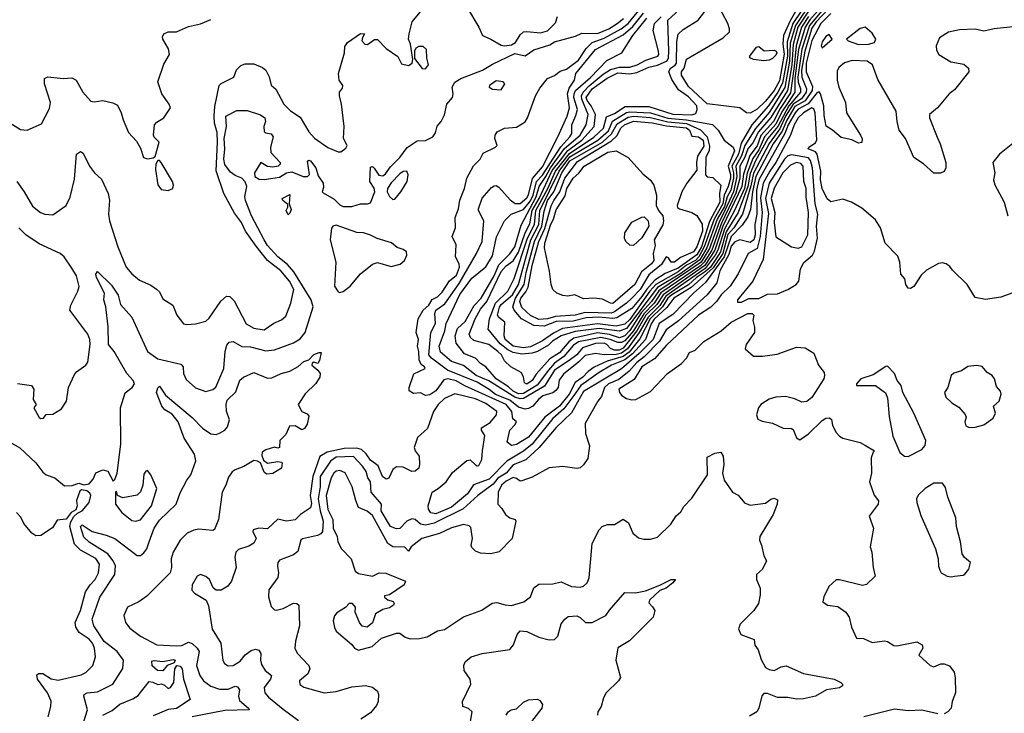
# Model space of a CAD drawing. Extents: x 1690054 to 1842981, y 782881 to 914114.
# Tile 89 of 256: x 1722901 to 1728635, y 836445 to 840488. Entities that reach past the tile are written whole.
import ezdxf

# ---------------------------------------------------------------- set-up
doc = ezdxf.new("R2010")
doc.units = 0

msp = doc.modelspace()

# ---------------------------------------------------------------- linework, layer by layer
at = {"layer": '0CON10XD'}
for points in [[(1727155, 839942.3), (1727134.6, 839944.6), (1727095, 839973.9), (1726905, 839998.4), (1726795, 840097.7), (1726755.5, 840165), (1726755.8, 840184.2), (1726770.2, 840205), (1726785, 840257.5), (1726998.1, 840381.9), (1727033.8, 840416.2), (1727035.3, 840435), (1727024.3, 840465), (1726925.8, 840655)], [(1725855, 838364.6), (1725841.7, 838371.7), (1725835.8, 838405.8), (1725821.2, 838431.2), (1725761.2, 838465), (1725725, 838500), (1725706.4, 838535), (1725685.4, 838555), (1725632.5, 838595), (1725545, 838618.8), (1725526.7, 838635), (1725518.8, 838655), (1725554.1, 838745), (1725585, 838801.6), (1725622.2, 838845), (1725705, 839020.9), (1725735, 839053.3), (1725775, 839082.4), (1725805, 839132.7), (1725845, 839245), (1725872.6, 839297.4), (1725885.6, 839375), (1725925.8, 839445), (1726001.9, 839608.1), (1726050.1, 839669.9), (1726093.8, 839726.2), (1726175, 839785), (1726246.2, 839865), (1726253.6, 839935), (1726230, 839985), (1726205, 840017.6), (1726200.3, 840035), (1726235, 840084.6), (1726322.1, 840147.9), (1726385, 840179), (1726455, 840172.1), (1726495, 840179.7), (1726565, 840211.6), (1726615, 840223.2), (1726672.4, 840247.6), (1726680, 840265), (1726680.7, 840305), (1726675.2, 840485), (1726810.4, 840609.6)], [(1727497.1, 840605), (1727403.7, 840466.3), (1727370.6, 840359.4), (1727371.7, 840275), (1727342.5, 840117.5), (1727316.1, 840065), (1727261.9, 839985), (1727164.5, 839875), (1727102.4, 839767.6), (1727087.4, 839705), (1727048.7, 839635), (1727057.1, 839595), (1727058.2, 839565), (1727042.4, 839495), (1727021.5, 839455), (1727005, 839399.6), (1726963, 839325), (1726902.1, 839157.9), (1726861.6, 839088.4), (1726745, 839005.6), (1726615, 838927.6), (1726435, 838687.3), (1726395, 838673), (1726275, 838688.9), (1726135, 838670.5), (1726055, 838645.7), (1726004.2, 838615), (1725979.7, 838590.3), (1725916.7, 838553.3), (1725885, 838544.9), (1725825, 838539.5)], [(1727614.6, 840615.4), (1727502, 840488), (1727474.9, 840445), (1727436.3, 840315), (1727415.2, 840145), (1727415.1, 840065), (1727376.5, 840005), (1727339.9, 839950.1), (1727305, 839879.6), (1727238.4, 839805), (1727205, 839728.8), (1727170.2, 839679.8), (1727137, 839593), (1727121.9, 839505), (1727063.1, 839375), (1727005, 839267.2), (1726967.3, 839145), (1726951.6, 839115), (1726892.6, 839037.4), (1726663, 838877), (1726628.7, 838821.3), (1726560.4, 838755), (1726509.3, 838665), (1726440.5, 838569.5), (1726405, 838543.7), (1726375, 838537.1), (1726305, 838535.6), (1726255, 838541.7), (1726195, 838531.2), (1726156.8, 838493.2), (1726067.1, 838422.9), (1726043.7, 838386.3), (1726037, 838345), (1726024.1, 838325.9), (1726005, 838313.6), (1725947.8, 838295), (1725921.8, 838275), (1725889.8, 838235), (1725865, 838221.2), (1725845, 838217.8)], [(1727515, 840595.8), (1727418.2, 840455), (1727388.7, 840351.3), (1727385, 840246.7), (1727357.1, 840092.9), (1727265, 839947.3), (1727186.2, 839853.8), (1727124.3, 839755), (1727105.5, 839695), (1727070.6, 839635), (1727076.8, 839575), (1727058.2, 839485), (1726998.5, 839355), (1726975.7, 839314.3), (1726918.9, 839155), (1726869.3, 839075), (1726622.5, 838907.5), (1726580.9, 838845), (1726520.5, 838779.5), (1726455, 838676.3), (1726425, 838644.9), (1726395, 838634.5), (1726335, 838653.2), (1726265, 838662.7), (1726128.4, 838631.6), (1726099.1, 838610.9), (1726045, 838547.2), (1725989, 838511), (1725908.6, 838421.4), (1725885.8, 838385), (1725855, 838364.6)], [(1722885, 839545.4), (1722928.1, 839485), (1722975, 839401.5), (1723023.1, 839365), (1723046.7, 839355), (1723095, 839350.8), (1723172, 839405), (1723195, 839453.3), (1723220.8, 839559.2), (1723232.9, 839705), (1723255, 839720), (1723270.3, 839710.3), (1723307.9, 839635), (1723336.3, 839596.3), (1723377.9, 839557.9), (1723417.3, 839475), (1723423.8, 839436.2), (1723419.2, 839355), (1723424.2, 839315.8), (1723471.9, 839165), (1723521.9, 839045), (1723555, 839006), (1723599.7, 838969.7), (1723665, 838940), (1723697.9, 838917.9), (1723715, 838901.2), (1723735, 838861.2), (1723793.3, 838825), (1723816.8, 838766.8), (1723855, 838716.2), (1723875, 838710.8), (1723925, 838714.4), (1723985, 838731.4), (1724005, 838749.2), (1724073.2, 838846.8), (1724105, 838876.2), (1724125, 838874), (1724150.2, 838850.2), (1724219.6, 838715), (1724265, 838690), (1724325, 838681.2), (1724381.3, 838718.7), (1724425, 838738.7), (1724450.6, 838759.4), (1724480.5, 838835), (1724497.8, 838915), (1724472.2, 838965), (1724422.8, 839025), (1724344.7, 839084.7), (1724278, 839168), (1724217, 839255), (1724193.2, 839305), (1724151.2, 839361.2), (1724089.4, 839475), (1724046.1, 839606.1), (1724053.8, 839775), (1724050.4, 839829.6), (1724036.3, 839885), (1724033.9, 839925), (1724037.8, 839982.2), (1724062.2, 840105), (1724075, 840116.9), (1724147.6, 840152.4), (1724163.8, 840195), (1724189.5, 840220.5), (1724215, 840230), (1724265, 840230), (1724315, 840208.8), (1724335, 840193.3), (1724354.2, 840155), (1724365, 840106.7), (1724392.1, 840082.1), (1724440, 839995), (1724477.6, 839957.6), (1724535, 839920), (1724584.2, 839834.2), (1724617.8, 839797.8), (1724695, 839743.6), (1724755, 839718.1), (1724771.3, 839718.7), (1724800.5, 839739.5), (1724807.8, 839755), (1724786, 839796), (1724790.6, 839865), (1724775.2, 839995), (1724762.9, 840045), (1724763.6, 840065), (1724781.1, 840088.9), (1724783.2, 840105), (1724761.8, 840135), (1724757.5, 840175), (1724791.8, 840295), (1724795, 840331.2), (1724810.8, 840355), (1724885, 840407.1), (1724910, 840405), (1724897.1, 840385), (1724894.3, 840365), (1724911.2, 840345), (1724927.3, 840342.7), (1724967.5, 840372.5), (1724985, 840373.1), (1725035, 840320), (1725102.8, 840272.8), (1725125, 840230.9), (1725165, 840220), (1725186, 840235), (1725190, 840255), (1725176.5, 840345), (1725165.6, 840375), (1725168.6, 840405), (1725185.8, 840475), (1725261.2, 840565)], [(1727645, 840586.2), (1727539.4, 840475), (1727515, 840438.6), (1727472.4, 840305), (1727453.4, 840193.4), (1727455, 840153.8), (1727483.7, 840085), (1727480.2, 840065), (1727453.1, 840026.9), (1727404.9, 839995), (1727361.1, 839925), (1727328.7, 839851.3), (1727265, 839766.6), (1727175, 839594.2), (1727158.7, 839518.7), (1727110, 839355), (1727060.1, 839275), (1727025, 839235.3), (1726995.3, 839125), (1726939, 839041), (1726812, 838928), (1726711.3, 838865), (1726669.2, 838810.8), (1726595, 838742.7), (1726578.2, 838715), (1726544.7, 838625), (1726469.3, 838540.7), (1726425, 838505.4), (1726346.9, 838475), (1726275, 838432.3), (1726168, 838355), (1726127.8, 838297.8), (1726070.8, 838219.2), (1726005, 838163.4), (1725885, 838013.1), (1725835, 837972.4), (1725738, 837915), (1725635, 837810), (1725542.9, 837777.1), (1725508.9, 837725), (1725415, 837647), (1725325, 837607.4), (1725295, 837614.2), (1725282.4, 837635), (1725280.7, 837655), (1725303.8, 837735), (1725338.2, 837755), (1725384.6, 837795), (1725420.9, 837849.1), (1725505, 837919.6), (1725525, 837922.7), (1725555, 837893.3), (1725565, 837887.5), (1725575, 837890), (1725591.9, 837925), (1725595.4, 837974.6), (1725609.2, 838065), (1725591.1, 838095), (1725590.2, 838109.8), (1725640.3, 838139.7), (1725677.3, 838185), (1725679.1, 838205), (1725615, 838250.7), (1725555, 838278.7), (1725435, 838307.2), (1725375, 838281), (1725338.1, 838245), (1725310.5, 838205), (1725276.9, 838105), (1725217.8, 838052.2), (1725198.9, 837995), (1725204.8, 837974.8), (1725227.8, 837945), (1725230, 837895), (1725225, 837874.2), (1725205, 837855.8), (1725185, 837854.4), (1725135, 837880.4), (1725095, 837882.5), (1725075, 837866), (1725050, 837815), (1725035, 837810), (1725014.7, 837824.7), (1724988.6, 837888.6), (1724945, 837921.5), (1724918.3, 837958.3), (1724892.1, 837982.1), (1724865, 837991.6), (1724790.9, 837989.1), (1724692.2, 837967.8), (1724648.7, 837941.3), (1724609, 837825), (1724593.5, 837715), (1724601.3, 837668.7), (1724595, 837643.1), (1724537.1, 837605), (1724506.2, 837573.8), (1724455, 837565.4), (1724405, 837576.4), (1724345, 837520.9), (1724294, 837524), (1724261.2, 837515), (1724258, 837505), (1724277.8, 837465), (1724265, 837438), (1724235, 837419.1), (1724175, 837400.5), (1724160.4, 837385), (1724154.7, 837355), (1724161.5, 837295), (1724134.5, 837215.5), (1724113, 837187), (1724075, 837164), (1724045, 837163.8), (1724027.7, 837177.7), (1724005.8, 837225), (1723985, 837242), (1723955, 837254), (1723933.8, 837245), (1723905.8, 837195), (1723903.1, 837163.1), (1723920, 837145), (1723986.2, 837105), (1724000.9, 837070.9), (1724021.3, 836935), (1724072.7, 836855), (1724083.8, 836753.8), (1724093.1, 836735), (1724115, 836721.5), (1724145, 836724.6), (1724185, 836750), (1724214.5, 836785.5), (1724249.4, 836810.6), (1724275, 836818.7), (1724293.5, 836813.5), (1724304.6, 836795), (1724302.5, 836755), (1724310.1, 836730.1), (1724330.5, 836695), (1724366.7, 836665), (1724360.8, 836645), (1724323.9, 836595), (1724327.9, 836565), (1724349.4, 836539.4), (1724435, 836470.4), (1724525, 836404.5)], [(1725765, 838005.6), (1725740.8, 838025), (1725754.5, 838095), (1725785, 838126.2), (1725793.8, 838145), (1725772.4, 838162.4), (1725767.9, 838205), (1725735, 838244.9), (1725493.2, 838353.2), (1725442.4, 838382.5), (1725395, 838394.9), (1725370.9, 838389.2), (1725325, 838324.1), (1725289.3, 838300.7), (1725265, 838298.5), (1725235, 838312.5), (1725195, 838309.2), (1725169.6, 838325), (1725168.9, 838345), (1725196.5, 838423.5), (1725262.5, 838455), (1725258.8, 838465), (1725238.8, 838478.8), (1725226.8, 838505), (1725225.8, 838555), (1725218.5, 838585), (1725224.2, 838625), (1725209.4, 838665), (1725221.1, 838745), (1725250, 838795), (1725282.9, 838825), (1725303.1, 838856.9), (1725335, 838873.4), (1725360.5, 838899.5), (1725404.4, 838965.6), (1725445, 838998.8), (1725462.2, 839045), (1725461.2, 839065), (1725438.6, 839105), (1725443.8, 839175), (1725419.7, 839225), (1725439.8, 839275), (1725437.9, 839335), (1725456, 839385), (1725463.9, 839436.1), (1725492, 839505), (1725505.2, 839565), (1725544.6, 839635.4), (1725582, 839675), (1725599.3, 839710.7), (1725672.5, 839745), (1725682.5, 839755), (1725668.7, 839795), (1725670.7, 839815), (1725682.3, 839835), (1725725, 839856.7), (1725795, 839861.9), (1725845, 839891.7), (1725858.9, 839915), (1725905.6, 840044.4), (1725931, 840089), (1725975.2, 840145), (1726015, 840162.6), (1726047.8, 840187.8), (1726085, 840200.4), (1726155, 840252.9), (1726200.7, 840319.3), (1726235, 840354.3), (1726305, 840379.6), (1726404.7, 840435.3), (1726445, 840465.1), (1726515, 840551.6)], [(1725503.5, 840565), (1725575.8, 840445), (1725595.8, 840395.8), (1725645, 840375.3), (1725705, 840339.4), (1725725, 840336.2), (1725765, 840342.2), (1725788.5, 840355), (1725815, 840399.2), (1725835, 840416.4), (1725855, 840419.7), (1725935, 840410.8), (1725975, 840422.4), (1726021, 840469), (1726033.8, 840506.2)], [(1725825, 838539.5), (1725775, 838547.4), (1725743.7, 838563.7), (1725698.8, 838598.8), (1725630, 838685), (1725636.3, 838745), (1725672.9, 838835), (1725743.4, 838905), (1725781, 838979), (1725857.9, 839215), (1725899.2, 839295), (1725907.2, 839375), (1725975.8, 839504.2), (1726020.8, 839605), (1726102.6, 839707.4), (1726245, 839802.5), (1726300.7, 839855), (1726318.7, 839921.3), (1726365, 839941.9), (1726427.5, 839982.5), (1726565, 839981.3), (1726705, 839937.5), (1726815, 839932.9), (1726838.1, 839941.9), (1726846.5, 839965), (1726845, 839985.2), (1726795, 840037.5), (1726738.4, 840078.4), (1726699.2, 840139.2), (1726681, 840185), (1726691.3, 840205), (1726717.8, 840222.2), (1726725.1, 840235), (1726728.5, 840361.5), (1726735, 840403.1), (1726765, 840430.9), (1726852.9, 840485), (1726891.1, 840535)], [(1727571.4, 840538.6), (1727500.5, 840455), (1727455, 840316), (1727432.8, 840152.8), (1727433.8, 840123.8), (1727447.7, 840085), (1727448.6, 840065), (1727380.9, 839985), (1727316.6, 839865), (1727257.5, 839795), (1727186.7, 839665), (1727155, 839592.2), (1727141.6, 839515), (1727086.1, 839365), (1727015, 839252.3), (1726981.3, 839135), (1726955, 839091.5), (1726923.5, 839046.5), (1726895, 839020.8), (1726843, 838985), (1726796.8, 838943.2), (1726698.6, 838885), (1726675.2, 838865), (1726645.1, 838815), (1726572.9, 838745), (1726512.6, 838627.4), (1726449.5, 838550.5), (1726415, 838524.6), (1726321.8, 838498.2), (1726247.3, 838462.7), (1726212.1, 838437.9), (1726181, 838405), (1726136.3, 838373.7), (1726100.5, 838305), (1726045.3, 838235), (1725959.2, 838170.8), (1725863.5, 838055), (1725795, 838011.9), (1725765, 838005.6)], [(1727495, 840538.1), (1727433.3, 840445), (1727405.8, 840344.2), (1727398, 840225), (1727372.2, 840075), (1727275, 839918.8), (1727203.4, 839835), (1727170.6, 839769.4), (1727141.4, 839735), (1727124.2, 839685.8), (1727094.8, 839635), (1727094.4, 839565), (1727072.4, 839477.6), (1726987.4, 839302.6), (1726932.4, 839145), (1726886.2, 839073.8), (1726865, 839052.5), (1726634.8, 838895.2), (1726595.9, 838835), (1726535.8, 838774.2), (1726475.1, 838675), (1726425, 838616.6), (1726405, 838607), (1726385, 838606.6), (1726339, 838625), (1726285, 838635.7), (1726155, 838609.7), (1726125, 838589), (1726070.1, 838525), (1726015, 838485.7), (1725981, 838445), (1725915, 838357.2), (1725835, 838310.3), (1725805, 838308.3)], [(1727443.2, 840576.8), (1727388.5, 840481.5), (1727349.9, 840395), (1727345.6, 840345), (1727353.4, 840286.6), (1727325, 840131), (1727295, 840075.6), (1727245, 840013.1), (1727195, 839966.9), (1727155, 839942.3)], [(1722765, 839936.2), (1722905, 839848), (1722945, 839844), (1723028.3, 839881.7), (1723075, 839970), (1723080, 840005), (1723045.8, 840115), (1723046.2, 840145), (1723065, 840155.8), (1723154.4, 840145.6), (1723205, 840150), (1723230.8, 840135), (1723269.1, 840065), (1723315, 840012.9), (1723335, 840008.6), (1723385, 840017.5), (1723443.4, 840003.4), (1723470, 839990), (1723492.9, 839945), (1723502.9, 839905), (1723535, 839830), (1723580.5, 839780.5), (1723605, 839740), (1723622.5, 839685), (1723645, 839676.2), (1723678, 839682), (1723690, 839690), (1723712.5, 839775), (1723685, 839802.5), (1723680, 839815), (1723686.2, 839875), (1723699.5, 839890.5), (1723740, 839915), (1723778.8, 839975), (1723771.2, 839995), (1723729.2, 840055), (1723705.6, 840125), (1723741.4, 840228.6), (1723772.7, 840285), (1723767.8, 840317.8), (1723734.2, 840375), (1723732.3, 840387.7), (1723740, 840405), (1723765, 840417.1), (1723815, 840416.7), (1723885, 840449.1), (1723955, 840463.6), (1724015, 840489.6)], [(1722902.2, 837992.2), (1722995, 837905.9), (1723035, 837850.8), (1723055, 837836.2), (1723105, 837817.1), (1723161.7, 837771.7), (1723206.9, 837773.1), (1723245, 837786), (1723275, 837776.7), (1723305, 837783.5), (1723329.9, 837810.1), (1723345, 837847.5), (1723385, 837863.8), (1723415, 837857.5), (1723445, 837797.5), (1723455, 837807.5), (1723469.4, 837845), (1723489.5, 838015), (1723488.1, 838225), (1723515.9, 838314.1), (1723556.2, 838345), (1723570, 838365), (1723561.8, 838385), (1723525.2, 838425.2), (1723450.7, 838555), (1723418.3, 838595), (1723417, 838697), (1723402.5, 838815), (1723391.9, 838855), (1723395.3, 838895), (1723347.6, 838985), (1723344.7, 839005.3), (1723355, 839020), (1723435, 838940.7), (1723475, 838882.2), (1723487.6, 838827.6), (1723554.3, 838754.3), (1723645, 838553.2), (1723705, 838510.9), (1723840.3, 838480.3), (1723853.3, 838465), (1723854.4, 838425), (1723871.2, 838391.2), (1723925, 838342.5), (1723985, 838321.5), (1724025, 838332.2), (1724043.2, 838346.8), (1724090.8, 838455), (1724097.5, 838555), (1724108.1, 838591.9), (1724121.2, 838608.8), (1724145, 838612.2), (1724195, 838583.5), (1724245, 838580.4), (1724335, 838557.5), (1724385.3, 838564.7), (1724495.4, 838604.6), (1724535, 838628.6), (1724564.5, 838665), (1724610, 838815), (1724597.7, 838855), (1724497.6, 839017.6), (1724461.4, 839061.4), (1724404.8, 839105), (1724345, 839172.2), (1724324.7, 839205), (1724251.5, 839345), (1724215.2, 839435), (1724212.6, 839457.4), (1724223.8, 839515), (1724215, 839542), (1724195, 839564.2), (1724155, 839578.9), (1724129.2, 839599.2), (1724095.4, 839644.6), (1724089, 839675), (1724096.6, 839735), (1724091.4, 839795), (1724105.5, 839865), (1724102.5, 839925), (1724165, 839958.5), (1724225, 839957.9), (1724304, 839934), (1724327.8, 839915), (1724332.1, 839895), (1724322.9, 839865), (1724325.7, 839835.7), (1724335, 839828), (1724365, 839822), (1724378.1, 839805), (1724361.9, 839745), (1724364.4, 839714.4), (1724418, 839655), (1724418, 839645), (1724406.2, 839635), (1724375, 839628.9), (1724345, 839633.1), (1724305, 839656), (1724268.9, 839595), (1724270.6, 839575), (1724295, 839559.3), (1724325, 839556), (1724415, 839570.3), (1724454.1, 839595.9), (1724485, 839600.7), (1724551.4, 839575), (1724576.7, 839573.3), (1724588.9, 839585), (1724576.2, 839663.8), (1724585, 839668.9), (1724595.5, 839665), (1724625, 839624.2), (1724638.6, 839578.6), (1724668.9, 839535), (1724670.7, 839509.2), (1724662.5, 839485), (1724668.7, 839478.7), (1724731.7, 839441.7), (1724765, 839408.5), (1724785, 839398.5), (1724835, 839398.6), (1724885, 839413.9), (1724926, 839414), (1724945, 839420.6), (1724969.6, 839485), (1724965.5, 839505.5), (1724939.4, 839545), (1724945, 839628.6), (1724955, 839631.5), (1724965, 839622.5), (1724992.7, 839582.7), (1725015, 839578.1), (1725031, 839589), (1725060.5, 839629.5), (1725115.6, 839684.4), (1725157.1, 839742.9), (1725215, 839781.8), (1725265, 839784.4), (1725306.7, 839805), (1725321.7, 839828.3), (1725331.9, 839868.1), (1725355.4, 839895), (1725375, 839934), (1725388.5, 839995), (1725420.6, 840035), (1725425.2, 840055), (1725420.3, 840095), (1725435, 840124), (1725470.8, 840145), (1725597, 840193), (1725655, 840228.2), (1725785, 840291.5), (1725845, 840276.9), (1725895, 840312.8), (1725987.7, 840342.3), (1726015, 840358.2), (1726138.5, 840391.5), (1726175, 840409.6), (1726265, 840407.8), (1726331.3, 840435), (1726380.6, 840465), (1726417.3, 840495)], [(1727625, 840524.4), (1727566.3, 840465), (1727515, 840366.5), (1727480.9, 840235), (1727481.6, 840185), (1727518, 840098), (1727515.9, 840075), (1727475.5, 840014.5), (1727415, 839981.2), (1727367.8, 839902.2), (1727341.7, 839838.3), (1727289.5, 839765), (1727187.7, 839575), (1727168, 839485), (1727157.4, 839382.6), (1727141.4, 839338.6), (1727109.4, 839290.6), (1727043.8, 839225), (1727003.4, 839106.6), (1726894.4, 838955.6), (1726825, 838893.5), (1726705, 838768.9), (1726625, 838717.6), (1726589.9, 838625), (1726508.3, 838541.7), (1726405, 838453.2), (1726185, 838321.4), (1726115, 838195.7), (1726025, 838110.4), (1725925.4, 837994.6), (1725847.8, 837922.2), (1725775, 837893.9), (1725734.2, 837845), (1725685, 837816.3), (1725658.8, 837781.2), (1725569.5, 837715), (1725483.5, 837636.5), (1725315, 837553.8), (1725265, 837541.7), (1725235, 837548.2), (1725205, 837574.6), (1725185, 837578.7), (1725155, 837564.7), (1725115, 837522.4), (1725095, 837520.7), (1725061, 837535), (1725006.9, 837625), (1725008, 837665), (1724948.4, 837735), (1724943.6, 837795), (1724928.7, 837818.7), (1724917.9, 837855), (1724897, 837885), (1724845, 837942.5), (1724745, 837937.5), (1724710.8, 837915), (1724650.5, 837825), (1724651, 837765), (1724639.1, 837695), (1724650.8, 837625), (1724668.9, 837565), (1724664, 837505), (1724655, 837492.1), (1724635, 837480.9), (1724547.3, 837462.7), (1724539.2, 837455), (1724521.1, 837388.9), (1724495, 837368.9), (1724415, 837338.8), (1724404.8, 837325), (1724402.2, 837302.2), (1724407.8, 837265), (1724403.6, 837236.4), (1724352.5, 837165), (1724350.8, 837125), (1724365, 837067.5), (1724385, 837048.8), (1724396.4, 837046.4), (1724435, 837056.9), (1724495, 837087.1), (1724515, 837085.8), (1724526, 837075), (1724531.2, 836955), (1724506.5, 836865), (1724503.1, 836825), (1724516.3, 836796.3), (1724585.6, 836725), (1724590.5, 836705), (1724578.6, 836675), (1724530.8, 836635), (1724532.7, 836612.7), (1724555, 836598.6), (1724675, 836564.4), (1724745, 836573.1), (1724835, 836600), (1724915, 836607.1), (1724955, 836598), (1724984.2, 836574.2), (1724990, 836555), (1724988.1, 836515), (1724978.6, 836491.4), (1724945, 836449.2), (1724887.9, 836412.1)], [(1725845, 838217.8), (1725805, 838228.9), (1725755, 838269.9), (1725672.6, 838302.6), (1725635, 838333.4), (1725564.5, 838374.5), (1725392.9, 838445), (1725298.8, 838515), (1725283.9, 838535), (1725295.5, 838664.5), (1725321.8, 838718.2), (1725318.3, 838775), (1725323.6, 838795), (1725377.3, 838832.7), (1725460.3, 838949.7), (1725561.7, 839125), (1725594.3, 839194.3), (1725603.9, 839315), (1725572.5, 839375), (1725573.5, 839386.5), (1725595, 839448), (1725649.1, 839510.9), (1725665, 839520), (1725675, 839521.2), (1725691.7, 839511.7), (1725758.2, 839438.2), (1725786.7, 839416.7), (1725815, 839417.6), (1725855, 839449.3), (1725865, 839467.2), (1725888.3, 839561.7), (1725945, 839630.7), (1726035.2, 839805), (1726089.4, 839925), (1726102.2, 839975), (1726091.4, 840055), (1726100.8, 840089.2), (1726132.7, 840135), (1726140.4, 840175), (1726254.9, 840315.1), (1726415, 840398.9), (1726472.1, 840447.9), (1726534.6, 840525.4)], [(1725815, 838277.5), (1725785, 838287.2), (1725633.3, 838383.3), (1725558.5, 838415), (1725485, 838472), (1725415.7, 838495), (1725351, 838551), (1725343.9, 838585), (1725377.1, 838675), (1725385, 838716.4), (1725465, 838885.7), (1725535, 838982.3), (1725615, 839048.1), (1725655, 839111.8), (1725678, 839222), (1725724.9, 839315), (1725763.4, 839355), (1725835, 839382.5), (1725875, 839432.1), (1725890.8, 839465), (1725911.4, 839545), (1725945, 839581.7), (1726052.3, 839747.7), (1726104.5, 839805), (1726115.6, 839825), (1726116.2, 839875), (1726140.5, 839929.5), (1726149.3, 839965), (1726128.5, 840035), (1726129.2, 840055), (1726138.1, 840075), (1726225, 840150.3), (1726319.9, 840250.1), (1726408.4, 840295), (1726471.3, 840395), (1726553.1, 840496.9)], [(1725805, 838308.3), (1725775, 838322.7), (1725748.4, 838348.4), (1725675.8, 838395), (1725615.4, 838465), (1725584.8, 838484.8), (1725555.8, 838515), (1725491, 838541), (1725442.1, 838602.1), (1725436.9, 838645), (1725451, 838689), (1725495, 838729.5), (1725548.7, 838821.3), (1725588.2, 838865), (1725665, 838994.8), (1725690.9, 839059.1), (1725755, 839123), (1725785, 839164.7), (1725820.5, 839289.5), (1725909.2, 839455), (1725926.3, 839515), (1725965.5, 839574.5), (1725991.3, 839625), (1726073, 839737), (1726165, 839814.5), (1726199.2, 839875), (1726212.1, 839935), (1726174.1, 840025), (1726173, 840045), (1726183.3, 840065), (1726217.4, 840102.6), (1726299.3, 840170.7), (1726342.1, 840197.9), (1726395, 840212), (1726455, 840212), (1726497.1, 840225), (1726547.8, 840252.2), (1726618.2, 840275), (1726623.3, 840285), (1726621.4, 840305), (1726591.1, 840425), (1726598.3, 840465), (1726636.9, 840505)], [(1727495, 840507.4), (1727453.9, 840445), (1727422, 840335), (1727412.1, 840215), (1727389.2, 840060.8), (1727329.3, 839970.7), (1727290.9, 839895), (1727217.1, 839812.9), (1727195, 839752.5), (1727153, 839697), (1727116.7, 839586.7), (1727106.1, 839515), (1726995.8, 839284.2), (1726950.1, 839145), (1726890.1, 839055), (1726647.8, 838885), (1726612.3, 838827.7), (1726548.3, 838765), (1726495.5, 838675), (1726415, 838572.6), (1726391.9, 838561.9), (1726365, 838561.3), (1726341.5, 838571.5), (1726320, 838595), (1726305, 838602.4), (1726255, 838600.3), (1726178.1, 838575), (1726145, 838534.2), (1726101.4, 838501.4), (1726015, 838444.4), (1725957.8, 838352.2), (1725835, 838279.8), (1725815, 838277.5)], [(1728705, 840449.1), (1728575, 840434.7), (1728515, 840420.4), (1728465, 840433.6), (1728375, 840428.9), (1728310, 840415), (1728258.5, 840381.5), (1728238.2, 840335), (1728240.8, 840310.8), (1728253.3, 840285), (1728323, 840243), (1728399.3, 840229.3), (1728426.2, 840205), (1728428.8, 840185), (1728345, 840078.8), (1728314.3, 840055.7), (1728246, 839975), (1728200, 839935), (1728198.8, 839915), (1728243.6, 839803.6), (1728260.9, 839765), (1728293.9, 839655), (1728293.6, 839625), (1728285, 839602.3), (1728262.7, 839592.7), (1728224.4, 839594.4), (1728165, 839647.5), (1728108.8, 839685), (1728060, 839795), (1728023.6, 839845), (1728011.4, 839895), (1728005.8, 839955), (1727899.4, 840139.4), (1727866.5, 840225), (1727836.2, 840246.2), (1727749.1, 840250.9), (1727704.1, 840235.9), (1727670.7, 840209.3), (1727662.3, 840187.7), (1727661.9, 840135), (1727671.1, 840095), (1727710.8, 840005), (1727716.2, 839945), (1727798, 839815), (1727806.7, 839793.3), (1727805, 839772.5), (1727785, 839767.5), (1727747.8, 839787.8), (1727685, 839800.6), (1727634, 839845), (1727597.6, 839867.6), (1727585, 839930), (1727583.3, 839985), (1727565, 840056), (1727557.5, 840067.5), (1727545, 840062.7), (1727492.5, 839997.5), (1727435, 839966.1), (1727416.7, 839945), (1727375.9, 839875), (1727356.3, 839823.7), (1727205.5, 839555), (1727191.5, 839495), (1727193.6, 839355), (1727182.5, 839295), (1727185.1, 839234.9), (1727175.6, 839204.4), (1727155, 839189.1), (1727095, 839204.2), (1727065, 839192.6), (1727045, 839167.3), (1727030.8, 839119.2), (1726978.8, 839025), (1726961.7, 838955), (1726905, 838883.9), (1726737.7, 838732.3), (1726665, 838680), (1726626.1, 838613.9), (1726537.9, 838522.1), (1726495, 838489.2), (1726450.7, 838439.3), (1726389.3, 838390.7), (1726330.8, 838365), (1726306.1, 838345), (1726289.1, 838290.9), (1726267.8, 838265), (1726194.4, 838135), (1726195.7, 838075.7), (1726220, 838005), (1726209.1, 837930.9), (1726185, 837893.3), (1726164.1, 837875.9), (1726145, 837872), (1726065, 837884), (1725985, 837876.2), (1725885, 837821.2), (1725825, 837799.4), (1725815, 837798.9), (1725794.8, 837814.8), (1725775, 837818.9), (1725735, 837799.2), (1725706.7, 837775), (1725686.9, 837735), (1725685.6, 837665), (1725709.5, 837639.5), (1725730, 837605), (1725755, 837585.6), (1725786.7, 837575), (1725790.8, 837565), (1725768.6, 837465), (1725692.6, 837387.4), (1725645.7, 837375.7), (1725585, 837379.4), (1725555, 837390.8), (1725535, 837411.2), (1725530, 837425), (1725537.6, 837465), (1725528, 837528), (1725517.8, 837537.8), (1725485, 837546.4), (1725415, 837527.3), (1725345, 837493.8), (1725243.1, 837465), (1725180.8, 837415), (1725165, 837390), (1725144.4, 837414.4), (1725075, 837416.5), (1725044.6, 837434.6), (1724955, 837598.5), (1724925, 837623.9), (1724874.4, 837645), (1724857.8, 837685), (1724838.2, 837765), (1724796.3, 837846.3), (1724765, 837860), (1724745, 837856.5), (1724730.3, 837845), (1724715, 837818.1), (1724686.4, 837715), (1724695, 837632.5), (1724724.8, 837575), (1724726, 837525), (1724750, 837475), (1724754.2, 837445), (1724775.8, 837405), (1724832.2, 837345), (1724855, 837274.3), (1724875, 837259.5), (1724955, 837244.6), (1724995, 837264.3), (1725033, 837263), (1725147.5, 837215), (1725140, 837195), (1725055, 837136.7), (1725025, 837130), (1725025, 837122.5), (1725045, 837107.5), (1725076.2, 837096.2), (1725082.5, 837085), (1725077.5, 837075), (1725055, 837060), (1725015, 837051.2), (1724972.5, 837025), (1724955, 836972.5), (1724925, 836947.5), (1724895, 836953.3), (1724880, 836975), (1724854, 837034), (1724857.5, 837065), (1724840, 837085), (1724820, 837085), (1724798.8, 837061.2), (1724748.7, 837031.3), (1724735, 837013.3), (1724727.5, 836985), (1724734.3, 836945), (1724745, 836923.8), (1724835, 836846.7), (1724850, 836825), (1724875, 836814.3), (1724953.3, 836835), (1725007.3, 836882.7), (1725095, 836912.9), (1725115, 836912), (1725145, 836889.2), (1725175, 836880), (1725228.8, 836881.2), (1725275, 836891.2), (1725335, 836926.7), (1725375, 836933.3), (1725485, 837007.1), (1725592.7, 837047.3), (1725652.3, 837087.7), (1725680.7, 837090.7), (1725728.3, 837078.3), (1725765, 837074.4), (1725837.5, 837095), (1725876.2, 837123.8), (1725895, 837176.2), (1725925, 837198.6), (1726005, 837200.8), (1726055, 837211.4), (1726114.8, 837184.8), (1726165, 837180.8), (1726184.5, 837185.5), (1726205, 837206), (1726217.3, 837235), (1726235.5, 837435), (1726275.8, 837514.2), (1726293.3, 837535), (1726325, 837546), (1726365, 837545.7), (1726415, 837576.7), (1726446.2, 837555), (1726471.2, 837495), (1726505, 837468.8), (1726535, 837460), (1726575, 837460), (1726615, 837472), (1726692.1, 837547.9), (1726725, 837595.8), (1726750.3, 837619.7), (1726768.7, 837651.3), (1726815, 837698.8), (1726905.7, 837835.7), (1726905, 837937.5), (1726948.3, 837961.7), (1726985, 837967.5), (1726998, 837945), (1727002, 837895), (1726994.4, 837845), (1727004.4, 837805), (1727052.5, 837735), (1727085, 837717.5), (1727122.7, 837672.7), (1727155, 837658), (1727245, 837670.8), (1727275, 837693.3), (1727295, 837698.8), (1727315, 837690), (1727312, 837665), (1727288.5, 837605), (1727210.8, 837475), (1727208.8, 837455), (1727221.2, 837425), (1727233.9, 837363.9), (1727250, 837335), (1727226.7, 837285), (1727191.2, 837255), (1727191.2, 837225), (1727214.1, 837174.1), (1727214, 837135), (1727204.2, 837085), (1727176, 837044), (1727096.7, 836965), (1727087, 836937), (1727100, 836905), (1727177.5, 836875), (1727183, 836843), (1727202.5, 836815), (1727218.3, 836758.3), (1727245, 836712.5), (1727265, 836700), (1727294.1, 836694.1), (1727335, 836717.1), (1727365, 836721.9), (1727465, 836677.5), (1727644.1, 836644.1), (1727683.3, 836625), (1727692.5, 836615), (1727692.5, 836605), (1727675.6, 836594.4), (1727598.6, 836581.4), (1727535, 836544.7), (1727465, 836530.3), (1727425, 836527.5), (1727375, 836538.3), (1727315, 836536.7), (1727255, 836561.5), (1727235, 836560.8), (1727223.3, 836546.7), (1727205.8, 836475), (1727193.8, 836455), (1727152.1, 836427.9)], [(1727785, 840344.1), (1727845, 840344.8), (1727878.6, 840355), (1727887.2, 840375), (1727865, 840409.3), (1727825, 840444.5), (1727795, 840436.1), (1727716.2, 840375), (1727726.2, 840365), (1727785, 840344.1)], [(1727575, 840324.4), (1727632.5, 840375), (1727615, 840402.5), (1727595, 840390), (1727575, 840358.6), (1727568.6, 840335), (1727575, 840324.4)], [(1725265, 840200.8), (1725282.5, 840225), (1725273, 840263), (1725270, 840315), (1725250.9, 840330.9), (1725225, 840331.9), (1725208.5, 840321.5), (1725200, 840305), (1725200.8, 840260.8), (1725245, 840204.2), (1725265, 840200.8)], [(1727235, 840248.6), (1727175, 840256.2), (1727152.5, 840265), (1727153.3, 840275), (1727191.7, 840328.3), (1727205, 840332), (1727237.3, 840307.3), (1727295, 840309.6), (1727306.5, 840305), (1727310.8, 840295), (1727305, 840282), (1727285, 840262), (1727265, 840252.5), (1727235, 840248.6)], [(1725705, 840080), (1725726.7, 840115), (1725717.5, 840125), (1725675, 840131.2), (1725636.9, 840105), (1725635.7, 840095), (1725655, 840082.3), (1725705, 840080)], [(1728685, 838895.8), (1728615, 838870.8), (1728525, 838857.1), (1728465, 838868.9), (1728418.5, 838945), (1728332.5, 839027.5), (1728318.7, 839048.7), (1728295.7, 839065.7), (1728275, 839071.2), (1728252.3, 839067.7), (1728181.7, 839028.3), (1728150.7, 838999.3), (1728107.7, 838932.3), (1728089.3, 838920.7), (1728075, 838923.3), (1728062, 838945), (1728055, 838977.5), (1728032.5, 839005), (1728025.8, 839074.2), (1728015, 839110), (1727940.5, 839185), (1727913.1, 839275), (1727885, 839321.4), (1727805, 839390), (1727745, 839424.4), (1727695, 839441.2), (1727625, 839426.7), (1727603.1, 839443.1), (1727575, 839503.3), (1727564.9, 839555), (1727567.4, 839605), (1727545.4, 839705), (1727535, 839717.7), (1727493.3, 839735), (1727496.7, 839745), (1727535, 839769.6), (1727542.7, 839787.3), (1727533.5, 839945), (1727525, 839969.2), (1727515, 839974.1), (1727465, 839944.3), (1727435, 839915.2), (1727410.4, 839875), (1727389.3, 839815), (1727305.3, 839655), (1727268.9, 839605), (1727230.3, 839535), (1727215, 839448.8), (1727224.6, 839365), (1727214.1, 839225), (1727195, 839154.2), (1727142.5, 839125), (1727085, 839006), (1727038.2, 838935), (1726985.7, 838884.3), (1726959.4, 838845), (1726925, 838813.1), (1726855, 838766.2), (1726668.7, 838591.3), (1726598.1, 838511.9), (1726524.5, 838465), (1726478.6, 838391.4), (1726390.3, 838335), (1726393.5, 838315), (1726408.3, 838298.3), (1726435, 838281), (1726465, 838271.5), (1726488.5, 838275), (1726575, 838321.1), (1726673.2, 838426.8), (1726755.7, 838485), (1726783.7, 838515), (1726802.3, 838547.7), (1726835, 838562.3), (1726885, 838612.3), (1726985.7, 838674.3), (1727044.6, 838725), (1727140.8, 838775), (1727166.3, 838776.3), (1727176.2, 838765), (1727170, 838735), (1727180, 838695), (1727180, 838665), (1727132, 838595), (1727125, 838570), (1727175, 838526.7), (1727226.4, 838526.4)], [(1725835, 838576), (1725775, 838584.5), (1725727.7, 838625), (1725721.8, 838645), (1725726.8, 838725), (1725692, 838752), (1725684.4, 838765), (1725695, 838812.4), (1725705, 838827.8), (1725770.1, 838885), (1725805.6, 838945), (1725878.4, 839205), (1725923.4, 839295), (1725929.5, 839375), (1726042.2, 839605), (1726105, 839688.3), (1726267.2, 839785), (1726329.1, 839840.9), (1726353.2, 839896.8), (1726435, 839946.7), (1726455, 839951), (1726575, 839944.5), (1726675, 839914.7), (1726785, 839904.7), (1726936.6, 839876.6), (1726968.4, 839845), (1727004.4, 839785), (1727055.9, 839745.9), (1727063.6, 839723.6), (1727027.2, 839635), (1727041, 839585), (1727040.3, 839565), (1727027.1, 839515), (1727004.5, 839465.5), (1726995.9, 839415), (1726945.7, 839325), (1726888.1, 839165), (1726855.2, 839105), (1726835.7, 839085), (1726785, 839056.5), (1726735, 839019.1), (1726605, 838945.2), (1726569.8, 838905), (1726455, 838741), (1726425, 838712.9), (1726375, 838702.6), (1726265, 838714.4), (1726062.6, 838687.4), (1726008.8, 838661.2), (1725945, 838615.4), (1725875, 838581.7), (1725835, 838576)], [(1725955, 838702.7), (1725895, 838706.1), (1725824.3, 838744.3), (1725779.8, 838795), (1725772.2, 838815), (1725789.2, 838865), (1725838.7, 838945), (1725851.2, 839015), (1725899.3, 839195), (1725942.2, 839285), (1725955, 839372.5), (1725975.1, 839435), (1726011.1, 839485), (1726057.7, 839595), (1726105, 839666.1), (1726295, 839775.1), (1726348.2, 839821.8), (1726379.8, 839880.2), (1726445, 839920.8), (1726475.7, 839925), (1726575, 839918.1), (1726675, 839892), (1726785, 839882.3), (1726865.9, 839845.9), (1726904.6, 839805), (1726918.7, 839751.3), (1726916.4, 839725), (1726896.4, 839685), (1726895, 839583.3), (1726905, 839571.4), (1726937.6, 839567.6), (1726984.3, 839524.3), (1726976.8, 839475), (1726978, 839425), (1726918.6, 839311.4), (1726871, 839165), (1726845, 839117.6), (1726735, 839040.1), (1726660.9, 839009.1), (1726599.6, 838970.4), (1726552.5, 838917.5), (1726523.9, 838875), (1726465, 838804.8), (1726379.3, 838750.7), (1726355, 838745.7), (1726274.7, 838754.7), (1726199.6, 838750.4), (1726125, 838731.1), (1726025, 838728.2), (1725955, 838702.7)], [(1725925, 838739.8), (1725875, 838763), (1725825, 838811.4), (1725814.2, 838845), (1725820.3, 838865), (1725848.9, 838901.1), (1725861.3, 838928.7), (1725884.9, 839055), (1725923.6, 839195), (1725958.6, 839271.4), (1725996.7, 839403.3), (1726011.2, 839435), (1726047.1, 839485), (1726076.1, 839563.9), (1726148.7, 839661.3), (1726348.3, 839781.7), (1726379.2, 839810.8), (1726402, 839855), (1726424.1, 839875), (1726475, 839895.8), (1726585, 839886.9), (1726668.4, 839868.4), (1726785, 839857.2), (1726802.5, 839845), (1726815, 839808.4), (1726855, 839804.6), (1726880.8, 839785), (1726885, 839750.6), (1726847.6, 839692.4), (1726842.3, 839655), (1726845, 839611.8), (1726786.6, 839535), (1726756.7, 839485), (1726730.6, 839405), (1726732.4, 839392.4), (1726743.3, 839385), (1726814.6, 839364.6), (1726845, 839345.8), (1726875, 839296.2), (1726877.4, 839255), (1726845, 839164.1), (1726825, 839135.9), (1726748.8, 839101.2), (1726715, 839074.5), (1726694, 839074), (1726679.3, 839099.3), (1726665, 839105.8), (1726638.5, 839061.5), (1726565, 839000.4), (1726513.7, 838915), (1726465, 838865.7), (1726435, 838836.1), (1726365, 838785.5), (1726345, 838777.9), (1726195, 838781.5), (1726135, 838766.2), (1726021.6, 838758.4), (1725975, 838744.7), (1725925, 838739.8)], [(1728732.4, 839805), (1728607.1, 839705), (1728567.5, 839655), (1728580.6, 839595), (1728572.5, 839555), (1728580, 839525), (1728634.2, 839425), (1728656.2, 839345)], [(1726355, 838833.7), (1726341.2, 838835), (1726295, 838860), (1726245, 838865.5), (1726185, 838861.4), (1726133.9, 838883.9), (1726093.9, 838876.1), (1726065, 838880), (1726030, 838895), (1726005.9, 838915.9), (1725996, 838945), (1725987.3, 839022.7), (1725958, 839158), (1725959.3, 839185), (1725995, 839295.4), (1726009.8, 839325), (1726025, 839380.3), (1726077.7, 839462.3), (1726087.6, 839505), (1726125, 839563.6), (1726157.2, 839592.8), (1726187.4, 839635), (1726325.4, 839715), (1726375, 839724.1), (1726445, 839685.2), (1726530.2, 839590.2), (1726575, 839552.2), (1726593.9, 839523.9), (1726608.6, 839465), (1726607.5, 839405), (1726621.5, 839375), (1726645.7, 839345), (1726650.8, 839315), (1726646.9, 839293.1), (1726596.7, 839205), (1726602.2, 839172.2), (1726590, 839125), (1726593.2, 839085), (1726580.8, 839065), (1726521.5, 839018.5), (1726483.4, 838945), (1726355, 838833.7)], [(1727081.7, 838841.7), (1727105, 838842.4), (1727147.5, 838862.5), (1727205, 838863.4), (1727255, 838887.3), (1727315, 838890), (1727375, 838915.2), (1727422.6, 838945), (1727438.9, 838965), (1727449.1, 839035), (1727466.9, 839073.1), (1727517.3, 839115), (1727530.4, 839139.6), (1727548.1, 839215), (1727540.9, 839285), (1727548.2, 839355), (1727534.3, 839415), (1727517.7, 839625), (1727506.6, 839666.6), (1727495, 839683.1), (1727395, 839701.1), (1727375, 839695.2), (1727355, 839674.8), (1727265.3, 839535), (1727243.7, 839445), (1727261.1, 839358.9), (1727230, 839090), (1727170.4, 838965), (1727080.9, 838855), (1727081.7, 838841.7)], [(1723765, 839493.3), (1723792.5, 839505), (1723796.4, 839523.6), (1723791.2, 839545), (1723725.7, 839655), (1723715, 839666.7), (1723705, 839667.5), (1723694.4, 839645.6), (1723691.9, 839615), (1723705.7, 839525), (1723725, 839498), (1723765, 839493.3)], [(1727435, 839155.7), (1727455, 839164.3), (1727490.8, 839235), (1727494.9, 839365), (1727481.7, 839455), (1727481, 839505), (1727467.4, 839545), (1727464.2, 839634.2), (1727450.6, 839650.6), (1727425, 839656.2), (1727390, 839640), (1727345, 839595.5), (1727294, 839506), (1727277.9, 839445), (1727297.9, 839365), (1727295.3, 839305), (1727305, 839221.5), (1727395.9, 839164.1), (1727435, 839155.7)], [(1725075, 839439.1), (1725085, 839442.7), (1725121.3, 839485), (1725157.2, 839545), (1725162.8, 839582.8), (1725155, 839605.8), (1725135, 839603.6), (1725115, 839589.2), (1725063.6, 839536.4), (1725042.6, 839505), (1725040.8, 839485), (1725055, 839456.7), (1725075, 839439.1)], [(1724465, 839350), (1724453.8, 839375), (1724462.5, 839395), (1724461.7, 839411.7), (1724433.3, 839435), (1724430, 839445), (1724475, 839470), (1724470, 839415), (1724482.5, 839382.5), (1724475, 839360), (1724465, 839350)], [(1726475, 839172.7), (1726453.9, 839173.9), (1726431.5, 839195), (1726422.3, 839215), (1726425.3, 839245), (1726465, 839307.7), (1726525, 839337), (1726538.1, 839338.1), (1726561.9, 839315), (1726564.1, 839285), (1726525, 839216.5), (1726475, 839172.7)], [(1722888.5, 838368.5), (1722970, 838355), (1722984, 838335), (1722980, 838275), (1722996.7, 838245), (1722983.3, 838225), (1723015, 838170), (1723025, 838163.3), (1723040, 838165), (1723055, 838187.5), (1723095, 838188.8), (1723145, 838220), (1723173.8, 838265), (1723185.7, 838345), (1723220.7, 838419.3), (1723232, 838435), (1723285.5, 838474.5), (1723297.9, 838492.1), (1723311.5, 838595), (1723310.5, 838625), (1723298.9, 838655), (1723193.5, 838795), (1723199.5, 838825), (1723240, 838905), (1723246.7, 838933.3), (1723231.8, 838995), (1723205, 839039.4), (1723159.6, 839105), (1723137.5, 839125), (1723015, 839181.5), (1722937.5, 839235), (1722896.2, 839275)], [(1724765, 838897.5), (1724785, 838902.9), (1724825, 838934.5), (1724885, 839006.2), (1724955, 839062.5), (1724985, 839072.7), (1725065, 839050), (1725117.4, 839062.6), (1725142.5, 839085), (1725155.8, 839115), (1725153.8, 839135), (1725135, 839149.2), (1725100.3, 839160.3), (1725066.8, 839186.8), (1724983.1, 839213.1), (1724945, 839231.4), (1724902.5, 839245), (1724865, 839247.1), (1724745, 839289.6), (1724725, 839285.5), (1724717.7, 839272.3), (1724708.3, 839205), (1724742.7, 839075), (1724734.7, 838935), (1724755, 838902.5), (1724765, 838897.5)], [(1727226.4, 838526.4), (1727312.3, 838537.7), (1727425, 838580), (1727475, 838576.2), (1727526.7, 838545), (1727553.8, 838475), (1727585, 838432.5), (1727588.8, 838415), (1727583.3, 838395), (1727515, 838285.8), (1727485, 838263.1), (1727455, 838258.8), (1727415, 838277.5), (1727361.7, 838291.7), (1727305, 838288.1), (1727265, 838277.1), (1727216.2, 838245), (1727204.3, 838225), (1727192.5, 838185), (1727200, 838160), (1727225, 838148), (1727285.8, 838135.8), (1727347.3, 838107.3), (1727395.9, 838105.9), (1727405, 838100), (1727425, 838050), (1727445, 838040), (1727495, 838074.5), (1727575, 838152.5), (1727595, 838165.4), (1727617.5, 838167.5), (1727627.7, 838157.7), (1727634.2, 838124.2), (1727654.1, 838084.1), (1727675, 838060), (1727695, 838048.8), (1727795, 838022.9), (1727826.5, 838006.5), (1727880, 837975), (1727871.7, 837968.3), (1727860, 837935), (1727861.2, 837845), (1727850, 837795), (1727876.4, 837716.4), (1727903, 837683), (1727901.2, 837665), (1727848.8, 837595), (1727873.3, 837525), (1727854, 837415), (1727863.3, 837385), (1727872, 837295), (1727883.8, 837245), (1727833, 837197), (1727808.9, 837191.1), (1727675, 837223.1), (1727655, 837222.9), (1727613.8, 837185), (1727583.3, 837125), (1727577.5, 837095), (1727605, 837076.7), (1727665, 837068), (1727711.2, 837035), (1727732, 837005), (1727745, 836947.5), (1727775, 836883.3), (1727815, 836881.5), (1727865, 836858.9), (1727937.7, 836867.7), (1727955, 836863.8), (1727991.2, 836841.2), (1728008.3, 836838.3), (1728125, 836861.4), (1728156.2, 836845), (1728160.8, 836825), (1728136.7, 836785), (1728204, 836725), (1728225, 836715.8), (1728265, 836733.3), (1728285, 836733.3), (1728315, 836721.2), (1728342.5, 836685), (1728349.2, 836655), (1728350.8, 836565), (1728331.2, 836515), (1728326.2, 836475), (1728306.8, 836453.2), (1728285, 836442.5)], [(1723254.5, 836335), (1723295.3, 836465), (1723274.6, 836545), (1723276.9, 836555), (1723295, 836563.9), (1723355, 836571.1), (1723444.4, 836615), (1723502.6, 836707.4), (1723505.4, 836755), (1723468.7, 836805), (1723393.8, 836863.8), (1723333.5, 836955), (1723323.5, 836993.5), (1723367.6, 837122.4), (1723454.7, 837255), (1723458.2, 837305), (1723444.8, 837334.8), (1723415.2, 837375.2), (1723305, 837442.1), (1723275, 837471.9), (1723255.8, 837535), (1723265, 837544.2), (1723323.8, 837505), (1723405, 837484.4), (1723455, 837463.8), (1723585, 837364.5), (1723605, 837365.5), (1723625, 837381.2), (1723641.8, 837405), (1723654.8, 837445.2), (1723684.6, 837525.4), (1723715, 837571.7), (1723812, 837665), (1723835, 837730.9), (1723875, 837804.6), (1723898.4, 837835), (1723926.2, 837916.2), (1723918.9, 837955), (1723858.9, 838048.9), (1723824.7, 838145), (1723789.4, 838189.4), (1723746.5, 838215), (1723729.2, 838235), (1723697.5, 838315), (1723705, 838342.5), (1723715, 838352.5), (1723750, 838300), (1723905, 838169.2), (1723966.6, 838106.6), (1724015, 838074.6), (1724045, 838070.5), (1724065, 838077.3), (1724095.3, 838094.7), (1724111.4, 838115), (1724123.5, 838155), (1724106, 838206), (1724103.2, 838245), (1724109.5, 838270.5), (1724160.3, 838319.7), (1724183.9, 838386.1), (1724203.8, 838405), (1724265, 838431.4), (1724345, 838398.9), (1724369.8, 838400.2), (1724424.7, 838425.3), (1724475, 838439.7), (1724523.7, 838466.3), (1724555, 838496.1), (1724584.7, 838505.3), (1724615, 838537.5), (1724645, 838548.8), (1724657.5, 838547.5), (1724648, 838502), (1724636.7, 838483.3), (1724615, 838491.2), (1724604.2, 838485.8), (1724602.5, 838475), (1724637.5, 838445), (1724650, 838425), (1724648.6, 838405), (1724625, 838367.1), (1724563.2, 838306.7), (1724523.1, 838245), (1724544.5, 838204.5), (1724575, 838190), (1724585, 838177.5), (1724575, 838130), (1724558.8, 838105), (1724545, 838096.7), (1724505, 838120), (1724472, 838118), (1724450.5, 838069.5), (1724416.7, 838035), (1724415, 837993.8), (1724405, 837990), (1724385, 837996.7), (1724335, 837981.2), (1724312.7, 837967.3), (1724311.2, 837948.8), (1724321.7, 837921.7), (1724345, 837902.5), (1724405, 837912.5), (1724425, 837910), (1724430, 837905), (1724425, 837873.8), (1724375, 837843.8), (1724338.3, 837838.3), (1724325, 837850), (1724302.5, 837905), (1724285.8, 837915.8), (1724265, 837918.1), (1724206.8, 837883.2), (1724155, 837864.5), (1724137.7, 837852.3), (1724117.7, 837822.3), (1724101.5, 837775), (1724079.6, 837735), (1724058.1, 837575), (1724035, 837516.2), (1724025, 837510), (1723945, 837518.5), (1723915, 837512.7), (1723876.2, 837495), (1723835, 837455.3), (1723794.8, 837385), (1723782.9, 837345), (1723785.8, 837295), (1723777.6, 837265), (1723641, 837129), (1723594.4, 837095), (1723528.2, 837065), (1723508.4, 837015), (1723517.8, 836975), (1723541.9, 836941.9), (1723605, 836895.3), (1723700, 836845), (1723815, 836838.6), (1723845, 836841.5), (1723885, 836860), (1723905, 836851.5), (1723935.4, 836825), (1723945.8, 836805.8), (1723931.4, 836725), (1723950.3, 836665), (1723972.1, 836635), (1724015, 836603.1), (1724065, 836586.7), (1724115, 836585.3), (1724155, 836604.1), (1724169.9, 836599.9), (1724181.5, 836581.5), (1724175.9, 836545), (1724180.9, 836520.9), (1724232.9, 836475), (1724236.7, 836465), (1724095, 836462), (1723905, 836425.3)], [(1728075, 837942), (1728155, 837983.1), (1728175, 838007.1), (1728178, 838035), (1728108.9, 838195), (1728044.1, 838315), (1728034.6, 838355), (1728011.5, 838385), (1727995.5, 838425.5), (1727955, 838468.8), (1727945, 838467.5), (1727871.9, 838418.1), (1727798.9, 838395), (1727774.4, 838365), (1727774, 838355), (1727885, 838356.8), (1727943.6, 838313.6), (1727955.2, 838285), (1727963.7, 838175), (1727985, 838061.1), (1728026.3, 837965), (1728053.2, 837943.2), (1728075, 837942)], [(1728431.1, 838111.1), (1728465, 838113.1), (1728515, 838126.9), (1728570.6, 838165), (1728584.4, 838195), (1728572, 838235), (1728604.5, 838265.5), (1728617.1, 838305), (1728612.5, 838322.5), (1728590.5, 838350.5), (1728578, 838395), (1728565, 838413.3), (1728535, 838432.5), (1728507, 838467), (1728475, 838473.3), (1728423, 838467), (1728385, 838442), (1728341.2, 838428.8), (1728326.1, 838413.9), (1728306.7, 838345), (1728287.5, 838315), (1728295, 838287.5), (1728330, 838255), (1728369.5, 838229.5), (1728406.9, 838186.9), (1728412.3, 838172.3), (1728405.9, 838144.1), (1728410.6, 838120.6), (1728431.1, 838111.1)], [(1722785, 838058.1), (1722902.2, 837992.2)], [(1723575.5, 837565.5), (1723605, 837573.6), (1723668.8, 837655), (1723699.2, 837755), (1723665.7, 837835.7), (1723645, 837860), (1723635, 837856.7), (1723625, 837840), (1723617.7, 837775), (1723605, 837735.8), (1723585, 837716.2), (1723501.7, 837701.7), (1723470, 837715), (1723465, 837740), (1723460, 837735), (1723460, 837665), (1723496.6, 837616.6), (1723555, 837570), (1723575.5, 837565.5)], [(1728325, 837240), (1728345, 837243.8), (1728395, 837250), (1728405, 837256.7), (1728428.1, 837285), (1728438.6, 837325), (1728402.9, 837352.9), (1728390, 837375), (1728380.3, 837445), (1728355.8, 837535), (1728351.9, 837585), (1728306.8, 837705), (1728292.2, 837762.2), (1728275, 837787.5), (1728225, 837785.9), (1728174.3, 837755.7), (1728133.4, 837716.6), (1728123.5, 837695), (1728124.8, 837675), (1728149.2, 837599.2), (1728233.7, 837405), (1728250.3, 837345), (1728252.1, 837302.1), (1728259.3, 837279.3), (1728267.5, 837265), (1728302.5, 837245), (1728325, 837240)], [(1723067.8, 836425), (1723083.3, 836485), (1723084.3, 836515.7), (1723063.9, 836565), (1723004, 836645), (1723000.9, 836669.1), (1723013.3, 836676.7), (1723035, 836677.3), (1723085, 836646.4), (1723125, 836638.8), (1723259.9, 836670.1), (1723286.9, 836683.1), (1723326.6, 836723.4), (1723343.4, 836775), (1723337.4, 836825), (1723325.2, 836855), (1723305, 836878.2), (1723247.2, 836917.2), (1723228.3, 836948.3), (1723224.3, 836974.3), (1723254.8, 837045.2), (1723285, 837154.2), (1723311.2, 837195), (1723340.7, 837225), (1723359.3, 837265), (1723365, 837313.8), (1723345, 837347.6), (1723255.6, 837395.6), (1723220.6, 837430.6), (1723193.4, 837533.4), (1723199.4, 837560.6), (1723217, 837593), (1723237.3, 837612.7), (1723265, 837626.2), (1723306.5, 837675), (1723314.5, 837715), (1723308.7, 837728.7), (1723291.7, 837741.7), (1723262, 837748), (1723250.5, 837739.5), (1723231.8, 837685), (1723236, 837654), (1723228.5, 837631.5), (1723200, 837615), (1723172.2, 837577.8), (1723119.4, 837570.6), (1723092.8, 837527.2), (1723025, 837480.8), (1722995, 837480.3), (1722971.3, 837495), (1722925, 837551.8), (1722908.6, 837588.6), (1722881.9, 837615)], [(1725524.3, 836385.7), (1725536.7, 836455), (1725515, 836473.3), (1725482.5, 836485), (1725480, 836515), (1725529.2, 836615), (1725524.2, 836645), (1725489.2, 836695), (1725487.5, 836725), (1725495, 836746.2), (1725530, 836775), (1725595, 836793.1), (1725755, 836818), (1725776.4, 836843.6), (1725797.5, 836905), (1725815, 836926), (1725855, 836922.5), (1725925, 836889.6), (1725985, 836874.4), (1726015, 836876.5), (1726034.1, 836895.9), (1726055, 836966), (1726075, 836994), (1726095, 837009.2), (1726145, 837014.2), (1726165, 837004.2), (1726195.4, 836975.4), (1726235, 836974.1), (1726314.5, 837015), (1726335, 837047.1), (1726425, 837149.2), (1726486.8, 837146.8), (1726545, 837159.1), (1726628.6, 837191.4), (1726695, 837225.5), (1726720, 837225), (1726703.8, 837205), (1726666, 837175), (1726629.4, 837160.6), (1726568.8, 837105), (1726565, 837090), (1726586.4, 837066.4), (1726600, 837045), (1726590, 837005), (1726451.5, 836868.5), (1726385, 836827.5), (1726372, 836755), (1726400.8, 836655), (1726389.2, 836635), (1726315.6, 836564.4), (1726300, 836535), (1726287.1, 836485), (1726268, 836455), (1726265.8, 836435)], [(1723735, 836693.3), (1723704.1, 836694.1), (1723673, 836723), (1723670.9, 836749.1), (1723685, 836753.1), (1723735, 836746.8), (1723795, 836760), (1723805.7, 836755), (1723800, 836740), (1723760, 836725), (1723735, 836693.3)], [(1723385, 836434), (1723438.9, 836461.1), (1723485, 836498.5), (1723560.1, 836529.9), (1723590.7, 836549.3), (1723655, 836630), (1723677, 836627), (1723705, 836612.5), (1723727, 836617), (1723745, 836610), (1723765, 836590), (1723780, 836595), (1723798, 836625), (1723804, 836705), (1723816.2, 836723.8), (1723835, 836719.4), (1723846.8, 836705), (1723854.4, 836645), (1723894, 836526), (1723815, 836474.4), (1723765, 836468.6), (1723678.7, 836431.3)], [(1725733.8, 836435), (1725746.2, 836455), (1725762.5, 836465), (1725795, 836472), (1725835, 836510), (1725865, 836523.8), (1725917, 836527), (1725930, 836520), (1725945, 836497.5), (1725941.4, 836475), (1725882.1, 836397.9)], [(1728247.9, 836442.1), (1728155, 836464.2), (1728075, 836459.2), (1727995, 836469.2), (1727817.5, 836425)]]:
    msp.add_lwpolyline(points, dxfattribs=at)

doc.saveas('drawing.dxf')
